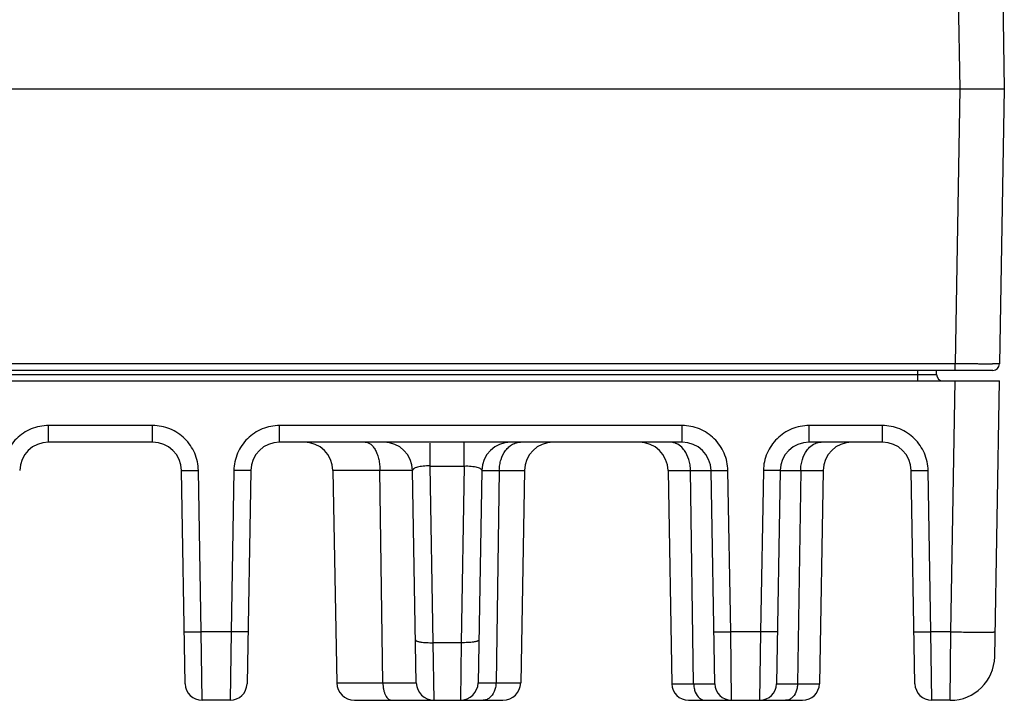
# Model space of a CAD drawing. Header units: inches. Extents: x 0 to 34, y 0 to 22.
# Tile 109 of 129: x 22.6 to 24.8, y 9.2 to 10.7. Entities that reach past the tile are written whole.
import ezdxf

# ---------------------------------------------------------------- set-up
doc = ezdxf.new("R2010")
doc.units = ezdxf.units.IN
doc.header["$LTSCALE"] = 1.87
doc.header["$MEASUREMENT"] = 0
doc.layers.get('0').update_dxf_attribs({"linetype": 'CONTINUOUS'})

msp = doc.modelspace()

# ---------------------------------------------------------------- linework, layer by layer
at = {"color": 7, "linetype": 'CONTINUOUS'}
for p, q in [((24.6957, 12.2513), (24.7249, 10.577)), ((24.7957, 12.2513), (24.8249, 10.577)), ((13.0527, 10.577), (24.8249, 10.577)), ((24.7249, 10.577), (24.7141, 9.9576)), ((24.8249, 10.577), (24.8141, 9.9576)), ((24.7141, 9.9576), (11.9969, 9.9576)), ((24.7141, 9.9429), (24.7141, 9.9576)), ((24.7991, 9.9429), (11.9119, 9.9429)), ((12.0814, 9.9341), (24.6303, 9.9341)), ((24.6303, 9.9341), (24.6301, 9.9429)), ((24.6303, 9.9193), (24.6303, 9.9341)), ((24.6722, 9.9341), (24.6721, 9.9429)), ((11.8969, 9.9193), (24.8141, 9.9193)), ((24.7043, 9.3543), (24.7141, 9.9193)), ((24.8033, 9.2983), (24.8141, 9.9193)), ((22.9074, 9.8189), (22.673, 9.8189)), ((22.673, 9.7816), (22.673, 9.8189)), ((22.9074, 9.7816), (22.9074, 9.8189)), ((24.0996, 9.8189), (23.1933, 9.8189)), ((23.1933, 9.7816), (23.1933, 9.8189)), ((24.0996, 9.7816), (24.0996, 9.8189)), ((24.5504, 9.8189), (24.3854, 9.8189)), ((24.3854, 9.7816), (24.3854, 9.8189)), ((24.5504, 9.7816), (24.5504, 9.8189)), ((22.9074, 9.7816), (22.673, 9.7816)), ((24.0996, 9.7816), (23.1933, 9.7816)), ((23.5324, 9.7278), (23.5324, 9.7793)), ((23.6088, 9.7278), (23.6088, 9.7816)), ((24.5504, 9.7816), (24.3854, 9.7816)), ((22.9808, 9.2374), (22.9724, 9.7177)), ((23.0167, 9.3543), (23.0104, 9.7177)), ((23.0903, 9.7177), (23.0839, 9.3543)), ((23.1283, 9.7177), (23.1199, 9.2374)), ((23.4191, 9.7177), (23.3134, 9.7177)), ((23.3134, 9.7177), (23.3218, 9.2394)), ((23.4257, 9.2394), (23.4191, 9.7177)), ((23.501, 9.2394), (23.4926, 9.7177)), ((23.5324, 9.7278), (23.6088, 9.7278)), ((23.5393, 9.3298), (23.5324, 9.7278)), ((23.6088, 9.7278), (23.6019, 9.3298)), ((23.6485, 9.7177), (23.6402, 9.2394)), ((23.6485, 9.7177), (23.6879, 9.7177)), ((23.6879, 9.7177), (23.6805, 9.2394)), ((23.6879, 9.7177), (23.7445, 9.7177)), ((23.7445, 9.7177), (23.7361, 9.2394)), ((24.0679, 9.7177), (24.1183, 9.7177)), ((24.0679, 9.7177), (24.0763, 9.2374)), ((24.1255, 9.2374), (24.1183, 9.7177)), ((24.1183, 9.7177), (24.1646, 9.7177)), ((24.173, 9.2374), (24.1646, 9.7177)), ((24.2089, 9.3543), (24.2026, 9.7177)), ((24.2824, 9.7177), (24.2761, 9.3543)), ((24.3204, 9.7177), (24.3121, 9.2374)), ((24.3204, 9.7177), (24.3666, 9.7177)), ((24.3666, 9.7177), (24.3594, 9.2374)), ((24.3666, 9.7177), (24.4169, 9.7177)), ((24.4169, 9.7177), (24.4086, 9.2374)), ((24.6237, 9.2374), (24.6154, 9.7177)), ((24.6597, 9.3543), (24.6534, 9.7177)), ((23.0839, 9.3543), (23.0167, 9.3543)), ((23.0188, 9.2001), (23.0167, 9.3543)), ((23.0839, 9.3543), (23.0819, 9.2001)), ((24.2761, 9.3543), (24.2089, 9.3543)), ((24.211, 9.2001), (24.2089, 9.3543)), ((24.2761, 9.3543), (24.2741, 9.2001)), ((24.7043, 9.3543), (24.6597, 9.3543)), ((24.6617, 9.2001), (24.6597, 9.3543)), ((24.7033, 9.2001), (24.7043, 9.3543)), ((23.6019, 9.3298), (23.5393, 9.3298)), ((23.541, 9.2001), (23.5393, 9.3298)), ((23.6019, 9.3298), (23.6002, 9.2001)), ((23.3218, 9.2394), (23.4257, 9.2394)), ((23.6402, 9.2394), (23.6805, 9.2394)), ((23.6805, 9.2394), (23.7361, 9.2394)), ((24.0763, 9.2374), (24.1255, 9.2374)), ((24.1255, 9.2374), (24.173, 9.2374)), ((24.3121, 9.2374), (24.3594, 9.2374)), ((24.3594, 9.2374), (24.4086, 9.2374)), ((23.0819, 9.2001), (23.0188, 9.2001)), ((23.3618, 9.2001), (23.6961, 9.2001)), ((24.1143, 9.2001), (24.3706, 9.2001)), ((24.7033, 9.2001), (24.6617, 9.2001))]:
    msp.add_line(p, q, dxfattribs=at)
for centre, radius, start, end in [((24.7991, 9.9579), 0.015, 270, 359), ((24.6872, 9.9343), 0.015, 181, 270), ((22.673, 9.7166), 0.065, 90, 179), ((22.9074, 9.7166), 0.065, 1, 90), ((23.1933, 9.7166), 0.065, 90, 179), ((23.2484, 9.7166), 0.065, 1, 90), ((23.4277, 9.7166), 0.065, 1, 90), ((23.7135, 9.7166), 0.065, 90, 179), ((23.8095, 9.7166), 0.065, 90, 179), ((24.0029, 9.7166), 0.065, 1, 90), ((24.0996, 9.7166), 0.065, 1, 90), ((24.3854, 9.7166), 0.065, 90, 179), ((24.4819, 9.7166), 0.065, 90, 179), ((24.5504, 9.7166), 0.065, 1, 90), ((24.7033, 9.3001), 0.1, 270, 359), ((23.0188, 9.2381), 0.038, 181, 270), ((23.0819, 9.2381), 0.038, 270, 359), ((23.3618, 9.2401), 0.04, 181, 270), ((23.541, 9.2401), 0.04, 181, 270), ((23.6002, 9.2401), 0.04, 270, 359), ((23.6961, 9.2401), 0.04, 270, 359), ((24.1142, 9.2381), 0.038, 181, 270), ((24.211, 9.2381), 0.038, 181, 270), ((24.2741, 9.2381), 0.038, 270, 359), ((24.3706, 9.2381), 0.038, 270, 359), ((24.6617, 9.2381), 0.038, 181, 270)]:
    msp.add_arc(centre, radius, start, end, dxfattribs=at)
for points, knots in [([(24.8141, 9.9576), (24.8141, 9.9576), (24.8141, 9.9576), (24.8141, 9.9576), (24.8141, 9.9576), (24.8141, 9.9576), (24.814, 9.9576), (24.814, 9.9576), (24.8139, 9.9576), (24.8138, 9.9576), (24.8137, 9.9576), (24.8136, 9.9576), (24.8133, 9.9576), (24.813, 9.9576), (24.8126, 9.9576), (24.8122, 9.9576), (24.8117, 9.9576), (24.8111, 9.9576), (24.8105, 9.9576), (24.8095, 9.9576), (24.8082, 9.9576), (24.8064, 9.9576), (24.8044, 9.9576), (24.8022, 9.9576), (24.7998, 9.9576), (24.7972, 9.9575), (24.7944, 9.9575), (24.7902, 9.9575), (24.7846, 9.9575), (24.7774, 9.9575), (24.7695, 9.9575), (24.7611, 9.9576), (24.7523, 9.9576), (24.7431, 9.9576), (24.7336, 9.9576), (24.7239, 9.9576), (24.7174, 9.9576), (24.7141, 9.9576)], [0, 0, 0, 0, 0.000025, 0.000084, 0.00018, 0.000313, 0.000691, 0.001219, 0.001898, 0.002726, 0.003704, 0.004833, 0.007539, 0.010843, 0.014743, 0.019235, 0.024319, 0.02999, 0.036245, 0.04308, 0.058476, 0.07614, 0.09603, 0.118096, 0.142288, 0.168546, 0.196807, 0.227003, 0.292905, 0.365617, 0.444439, 0.528611, 0.617323, 0.70972, 0.804913, 0.901984, 1, 1, 1, 1]), ([(24.6303, 9.9341), (24.633, 9.9341), (24.6383, 9.934), (24.6461, 9.934), (24.6523, 9.934), (24.6568, 9.934), (24.6599, 9.934), (24.6626, 9.934), (24.6651, 9.934), (24.6672, 9.934), (24.6687, 9.934), (24.6698, 9.934), (24.6704, 9.934), (24.671, 9.934), (24.6714, 9.934), (24.6718, 9.934), (24.672, 9.9341), (24.6721, 9.9341), (24.6722, 9.9341), (24.6722, 9.9341), (24.6722, 9.9341), (24.6722, 9.9341)], [0, 0, 0, 0, 0.195058, 0.382621, 0.555501, 0.63433, 0.707054, 0.772967, 0.831436, 0.881891, 0.923848, 0.941511, 0.956905, 0.969991, 0.980741, 0.989131, 0.995137, 0.997244, 0.998752, 0.999665, 1, 1, 1, 1]), ([(22.673, 9.8189), (22.6664, 9.8189), (22.653, 9.8176), (22.6338, 9.8118), (22.616, 9.8024), (22.6004, 9.7898), (22.5875, 9.7744), (22.5778, 9.7568), (22.5717, 9.7377), (22.5702, 9.7243), (22.57, 9.7177)], [0, 0, 0, 0, 0.124915, 0.250039, 0.374994, 0.499947, 0.624901, 0.749888, 0.875072, 1, 1, 1, 1]), ([(23.0104, 9.7177), (23.0103, 9.7243), (23.0087, 9.7377), (23.0027, 9.7568), (22.993, 9.7744), (22.9801, 9.7898), (22.9645, 9.8024), (22.9467, 9.8118), (22.9274, 9.8176), (22.9141, 9.8189), (22.9074, 9.8189)], [0, 0, 0, 0, 0.124907, 0.250048, 0.375017, 0.49997, 0.624914, 0.749874, 0.875053, 1, 1, 1, 1]), ([(23.1933, 9.8189), (23.1866, 9.8189), (23.1733, 9.8176), (23.154, 9.8118), (23.1362, 9.8024), (23.1206, 9.7898), (23.1077, 9.7744), (23.098, 9.7568), (23.0919, 9.7377), (23.0904, 9.7243), (23.0903, 9.7177)], [0, 0, 0, 0, 0.124915, 0.250039, 0.374994, 0.499947, 0.624901, 0.749888, 0.875072, 1, 1, 1, 1]), ([(24.2026, 9.7177), (24.2024, 9.7243), (24.2009, 9.7377), (24.1948, 9.7568), (24.1851, 9.7744), (24.1722, 9.7898), (24.1566, 9.8024), (24.1388, 9.8118), (24.1196, 9.8176), (24.1062, 9.8189), (24.0996, 9.8189)], [0, 0, 0, 0, 0.124897, 0.250005, 0.37495, 0.499899, 0.624856, 0.749854, 0.875053, 1, 1, 1, 1]), ([(24.3854, 9.8189), (24.3788, 9.8189), (24.3654, 9.8176), (24.3462, 9.8118), (24.3284, 9.8024), (24.3128, 9.7898), (24.2999, 9.7744), (24.2902, 9.7568), (24.2841, 9.7377), (24.2826, 9.7243), (24.2824, 9.7177)], [0, 0, 0, 0, 0.124926, 0.250082, 0.375062, 0.500018, 0.624958, 0.749908, 0.875072, 1, 1, 1, 1]), ([(24.6534, 9.7177), (24.6532, 9.7243), (24.6517, 9.7377), (24.6456, 9.7568), (24.6359, 9.7744), (24.623, 9.7898), (24.6074, 9.8024), (24.5896, 9.8118), (24.5704, 9.8176), (24.557, 9.8189), (24.5504, 9.8189)], [0, 0, 0, 0, 0.124907, 0.250048, 0.375017, 0.49997, 0.624914, 0.749874, 0.875053, 1, 1, 1, 1]), ([(23.386, 9.7816), (23.3881, 9.7816), (23.3927, 9.7806), (23.3967, 9.7782), (23.3985, 9.7767)], [0, 0, 0, 0, 0.476145, 1, 1, 1, 1]), ([(23.3985, 9.7767), (23.4006, 9.775), (23.4047, 9.7707), (23.4078, 9.7657), (23.4092, 9.7629)], [0, 0, 0, 0, 0.46643, 1, 1, 1, 1]), ([(23.7022, 9.7629), (23.7044, 9.7658), (23.709, 9.771), (23.7147, 9.7751), (23.7177, 9.7767)], [0, 0, 0, 0, 0.514526, 1, 1, 1, 1]), ([(23.7177, 9.7767), (23.7205, 9.7783), (23.7264, 9.7807), (23.7327, 9.7816), (23.7358, 9.7816)], [0, 0, 0, 0, 0.508279, 1, 1, 1, 1]), ([(24.0896, 9.7767), (24.0869, 9.7783), (24.0812, 9.7807), (24.0751, 9.7816), (24.0721, 9.7816)], [0, 0, 0, 0, 0.509446, 1, 1, 1, 1]), ([(24.1045, 9.7629), (24.1035, 9.7644), (24.0992, 9.7697), (24.094, 9.7742), (24.0896, 9.7767)], [0, 0, 0, 0, 0.263199, 1, 1, 1, 1]), ([(24.3804, 9.7629), (24.3815, 9.7644), (24.3857, 9.7697), (24.391, 9.7742), (24.3953, 9.7767)], [0, 0, 0, 0, 0.263165, 1, 1, 1, 1]), ([(24.3953, 9.7767), (24.398, 9.7783), (24.4037, 9.7807), (24.4098, 9.7816), (24.4128, 9.7816)], [0, 0, 0, 0, 0.509419, 1, 1, 1, 1]), ([(23.4092, 9.7629), (23.4108, 9.7598), (23.4136, 9.753), (23.4167, 9.742), (23.4186, 9.7301), (23.4191, 9.7219), (23.4191, 9.7177)], [0, 0, 0, 0, 0.224959, 0.470742, 0.731868, 1, 1, 1, 1]), ([(23.6879, 9.7177), (23.6879, 9.7219), (23.6887, 9.7302), (23.6923, 9.7458), (23.6976, 9.7567), (23.7022, 9.7629)], [0, 0, 0, 0, 0.260762, 0.517754, 1, 1, 1, 1]), ([(24.1183, 9.7177), (24.1183, 9.7219), (24.1176, 9.7302), (24.1141, 9.7458), (24.109, 9.7567), (24.1045, 9.7629)], [0, 0, 0, 0, 0.261746, 0.519298, 1, 1, 1, 1]), ([(24.3666, 9.7177), (24.3666, 9.7219), (24.3673, 9.7302), (24.3708, 9.7458), (24.3759, 9.7567), (24.3804, 9.7629)], [0, 0, 0, 0, 0.261723, 0.519262, 1, 1, 1, 1]), ([(22.9724, 9.7177), (22.9724, 9.7177), (22.9725, 9.7176), (22.9726, 9.7176), (22.9729, 9.7176), (22.9732, 9.7176), (22.9736, 9.7175), (22.9743, 9.7175), (22.9754, 9.7175), (22.977, 9.7174), (22.9789, 9.7174), (22.9811, 9.7174), (22.9836, 9.7174), (22.9864, 9.7174), (22.9905, 9.7174), (22.9961, 9.7175), (23.0031, 9.7176), (23.0079, 9.7176), (23.0104, 9.7177)], [0, 0, 0, 0, 0.001493, 0.005257, 0.011386, 0.019871, 0.030684, 0.043798, 0.076798, 0.118617, 0.168978, 0.22739, 0.293228, 0.36586, 0.444657, 0.618043, 0.806054, 1, 1, 1, 1]), ([(23.1283, 9.7177), (23.1283, 9.7177), (23.1282, 9.7176), (23.1281, 9.7176), (23.1278, 9.7176), (23.1275, 9.7176), (23.1271, 9.7175), (23.1264, 9.7175), (23.1253, 9.7175), (23.1237, 9.7174), (23.1218, 9.7174), (23.1196, 9.7174), (23.1171, 9.7174), (23.1143, 9.7174), (23.1102, 9.7174), (23.1046, 9.7175), (23.0976, 9.7176), (23.0927, 9.7176), (23.0903, 9.7177)], [0, 0, 0, 0, 0.001493, 0.005257, 0.011386, 0.019871, 0.030684, 0.043798, 0.076798, 0.118617, 0.168978, 0.22739, 0.293228, 0.36586, 0.444657, 0.618042, 0.806054, 1, 1, 1, 1]), ([(23.4926, 9.7177), (23.4926, 9.7177), (23.4926, 9.7177), (23.4926, 9.7177), (23.4924, 9.7177), (23.4922, 9.7177), (23.4919, 9.7177), (23.4913, 9.7178), (23.4906, 9.7178), (23.4898, 9.7178), (23.4888, 9.7178), (23.4871, 9.7178), (23.4847, 9.7178), (23.4813, 9.7178), (23.4773, 9.7179), (23.4728, 9.7179), (23.4677, 9.7179), (23.4621, 9.7178), (23.456, 9.7178), (23.447, 9.7178), (23.4346, 9.7178), (23.4244, 9.7177), (23.4191, 9.7177)], [0, 0, 0, 0, 0.000306, 0.001124, 0.002471, 0.00435, 0.009699, 0.017167, 0.026746, 0.038429, 0.052208, 0.068074, 0.105998, 0.152008, 0.205901, 0.267472, 0.336479, 0.41263, 0.495632, 0.585191, 0.782321, 1, 1, 1, 1]), ([(23.5324, 9.7278), (23.5296, 9.7279), (23.5243, 9.7279), (23.5167, 9.7274), (23.5098, 9.7266), (23.5038, 9.7253), (23.4991, 9.7238), (23.4959, 9.7222), (23.4942, 9.7208), (23.4933, 9.7198), (23.4928, 9.7188), (23.4926, 9.718), (23.4926, 9.7177)], [0, 0, 0, 0, 0.1894, 0.370197, 0.534311, 0.676157, 0.79243, 0.882423, 0.91822, 0.948829, 0.975536, 1, 1, 1, 1]), ([(23.6088, 9.7278), (23.6115, 9.7279), (23.6168, 9.7279), (23.6245, 9.7274), (23.6314, 9.7266), (23.6373, 9.7253), (23.6421, 9.7238), (23.6452, 9.7222), (23.647, 9.7208), (23.6479, 9.7198), (23.6484, 9.7188), (23.6485, 9.718), (23.6485, 9.7177)], [0, 0, 0, 0, 0.189446, 0.370506, 0.534614, 0.676361, 0.792576, 0.882474, 0.918268, 0.948892, 0.975569, 1, 1, 1, 1]), ([(24.1646, 9.7177), (24.1646, 9.7177), (24.1647, 9.7176), (24.1648, 9.7176), (24.165, 9.7176), (24.1653, 9.7176), (24.1658, 9.7175), (24.1665, 9.7175), (24.1676, 9.7175), (24.1692, 9.7174), (24.1711, 9.7174), (24.1733, 9.7174), (24.1758, 9.7174), (24.1785, 9.7174), (24.1827, 9.7174), (24.1882, 9.7175), (24.1953, 9.7176), (24.2001, 9.7176), (24.2026, 9.7177)], [0, 0, 0, 0, 0.001493, 0.005257, 0.011386, 0.019871, 0.030684, 0.043798, 0.076798, 0.118617, 0.168978, 0.22739, 0.293228, 0.36586, 0.444657, 0.618043, 0.806054, 1, 1, 1, 1]), ([(24.3204, 9.7177), (24.3204, 9.7177), (24.3204, 9.7176), (24.3202, 9.7176), (24.32, 9.7176), (24.3197, 9.7176), (24.3193, 9.7175), (24.3185, 9.7175), (24.3174, 9.7175), (24.3158, 9.7174), (24.3139, 9.7174), (24.3117, 9.7174), (24.3092, 9.7174), (24.3065, 9.7174), (24.3024, 9.7174), (24.2968, 9.7175), (24.2897, 9.7176), (24.2849, 9.7176), (24.2824, 9.7177)], [0, 0, 0, 0, 0.001493, 0.005257, 0.011386, 0.019871, 0.030684, 0.043798, 0.076798, 0.118617, 0.168978, 0.22739, 0.293228, 0.36586, 0.444657, 0.618042, 0.806054, 1, 1, 1, 1]), ([(24.6154, 9.7177), (24.6154, 9.7177), (24.6154, 9.7176), (24.6156, 9.7176), (24.6158, 9.7176), (24.6161, 9.7176), (24.6165, 9.7175), (24.6173, 9.7175), (24.6184, 9.7175), (24.62, 9.7174), (24.6219, 9.7174), (24.6241, 9.7174), (24.6266, 9.7174), (24.6293, 9.7174), (24.6334, 9.7174), (24.639, 9.7175), (24.6461, 9.7176), (24.6509, 9.7176), (24.6534, 9.7177)], [0, 0, 0, 0, 0.001493, 0.005257, 0.011386, 0.019871, 0.030684, 0.043798, 0.076798, 0.118617, 0.168978, 0.22739, 0.293228, 0.36586, 0.444657, 0.618043, 0.806054, 1, 1, 1, 1]), ([(22.9788, 9.3543), (22.9788, 9.3543), (22.9788, 9.3543), (22.979, 9.3542), (22.9792, 9.3542), (22.9795, 9.3542), (22.9799, 9.3542), (22.9807, 9.3541), (22.9818, 9.3541), (22.9834, 9.3541), (22.9853, 9.3541), (22.9875, 9.354), (22.99, 9.354), (22.9927, 9.354), (22.9968, 9.3541), (23.0024, 9.3541), (23.0095, 9.3542), (23.0143, 9.3543), (23.0167, 9.3543)], [0, 0, 0, 0, 0.001493, 0.005257, 0.011386, 0.019871, 0.030684, 0.043798, 0.076798, 0.118617, 0.168978, 0.22739, 0.293228, 0.36586, 0.444657, 0.618042, 0.806054, 1, 1, 1, 1]), ([(23.1219, 9.3543), (23.1219, 9.3543), (23.1218, 9.3543), (23.1217, 9.3542), (23.1215, 9.3542), (23.1212, 9.3542), (23.1208, 9.3542), (23.12, 9.3541), (23.1189, 9.3541), (23.1173, 9.3541), (23.1154, 9.3541), (23.1132, 9.354), (23.1107, 9.354), (23.108, 9.354), (23.1039, 9.3541), (23.0983, 9.3541), (23.0912, 9.3542), (23.0864, 9.3543), (23.0839, 9.3543)], [0, 0, 0, 0, 0.001493, 0.005257, 0.011386, 0.019871, 0.030684, 0.043797, 0.076797, 0.118617, 0.168977, 0.22739, 0.293227, 0.365859, 0.444656, 0.618042, 0.806054, 1, 1, 1, 1]), ([(23.4993, 9.336), (23.4993, 9.3358), (23.4995, 9.3353), (23.5001, 9.3346), (23.5011, 9.334), (23.5025, 9.3334), (23.5042, 9.3328), (23.5062, 9.3323), (23.5085, 9.3318), (23.5122, 9.3311), (23.5174, 9.3305), (23.5242, 9.33), (23.5316, 9.3298), (23.5367, 9.3297), (23.5393, 9.3298)], [0, 0, 0, 0, 0.016925, 0.038303, 0.066254, 0.101552, 0.144428, 0.19487, 0.252581, 0.317073, 0.464261, 0.631863, 0.813144, 1, 1, 1, 1]), ([(23.6418, 9.336), (23.6418, 9.3358), (23.6417, 9.3353), (23.641, 9.3346), (23.64, 9.334), (23.6387, 9.3334), (23.637, 9.3328), (23.635, 9.3323), (23.6326, 9.3318), (23.629, 9.3311), (23.6238, 9.3305), (23.6169, 9.33), (23.6095, 9.3298), (23.6044, 9.3297), (23.6019, 9.3298)], [0, 0, 0, 0, 0.016925, 0.038302, 0.066254, 0.101552, 0.144427, 0.19487, 0.252581, 0.317073, 0.46426, 0.631862, 0.813144, 1, 1, 1, 1]), ([(24.1709, 9.3543), (24.1709, 9.3543), (24.171, 9.3543), (24.1711, 9.3542), (24.1714, 9.3542), (24.1717, 9.3542), (24.1721, 9.3542), (24.1728, 9.3541), (24.1739, 9.3541), (24.1755, 9.3541), (24.1774, 9.3541), (24.1796, 9.354), (24.1821, 9.354), (24.1849, 9.354), (24.189, 9.3541), (24.1946, 9.3541), (24.2016, 9.3542), (24.2065, 9.3543), (24.2089, 9.3543)], [0, 0, 0, 0, 0.001493, 0.005257, 0.011386, 0.019871, 0.030684, 0.043798, 0.076798, 0.118617, 0.168978, 0.22739, 0.293228, 0.36586, 0.444657, 0.618042, 0.806054, 1, 1, 1, 1]), ([(24.3141, 9.3543), (24.3141, 9.3543), (24.314, 9.3543), (24.3139, 9.3542), (24.3136, 9.3542), (24.3133, 9.3542), (24.3129, 9.3542), (24.3122, 9.3541), (24.3111, 9.3541), (24.3095, 9.3541), (24.3076, 9.3541), (24.3054, 9.354), (24.3029, 9.354), (24.3001, 9.354), (24.296, 9.3541), (24.2904, 9.3541), (24.2834, 9.3542), (24.2786, 9.3543), (24.2761, 9.3543)], [0, 0, 0, 0, 0.001493, 0.005257, 0.011386, 0.019871, 0.030684, 0.043797, 0.076797, 0.118617, 0.168977, 0.22739, 0.293227, 0.365859, 0.444656, 0.618042, 0.806054, 1, 1, 1, 1]), ([(24.6217, 9.3543), (24.6217, 9.3543), (24.6218, 9.3543), (24.6219, 9.3542), (24.6222, 9.3542), (24.6225, 9.3542), (24.6229, 9.3542), (24.6236, 9.3541), (24.6247, 9.3541), (24.6263, 9.3541), (24.6282, 9.3541), (24.6304, 9.354), (24.6329, 9.354), (24.6357, 9.354), (24.6398, 9.3541), (24.6454, 9.3541), (24.6524, 9.3542), (24.6572, 9.3543), (24.6597, 9.3543)], [0, 0, 0, 0, 0.001493, 0.005257, 0.011386, 0.019871, 0.030684, 0.043798, 0.076798, 0.118617, 0.168978, 0.22739, 0.293228, 0.36586, 0.444657, 0.618042, 0.806054, 1, 1, 1, 1]), ([(24.7043, 9.3543), (24.7108, 9.3542), (24.7235, 9.354), (24.7392, 9.3538), (24.7512, 9.3537), (24.7596, 9.3536), (24.7675, 9.3536), (24.7747, 9.3536), (24.7813, 9.3536), (24.7871, 9.3536), (24.7922, 9.3537), (24.7958, 9.3538), (24.7983, 9.3538), (24.7999, 9.3539), (24.8012, 9.3539), (24.8022, 9.354), (24.8031, 9.3541), (24.8037, 9.3541), (24.8041, 9.3542), (24.8042, 9.3543), (24.8043, 9.3543), (24.8043, 9.3543)], [0, 0, 0, 0, 0.194564, 0.382435, 0.471166, 0.555274, 0.634016, 0.706645, 0.772451, 0.830859, 0.881331, 0.923328, 0.940987, 0.956372, 0.969459, 0.980229, 0.988662, 0.994744, 0.998472, 0.999477, 1, 1, 1, 1]), ([(23.4257, 9.2394), (23.4258, 9.2368), (23.426, 9.2317), (23.4272, 9.2244), (23.429, 9.2176), (23.4314, 9.2117), (23.4344, 9.2067), (23.4378, 9.203), (23.4416, 9.2006), (23.4444, 9.2001), (23.4457, 9.2001)], [0, 0, 0, 0, 0.161226, 0.318762, 0.467179, 0.602457, 0.722662, 0.827223, 0.918097, 1, 1, 1, 1]), ([(23.4257, 9.2394), (23.4312, 9.2393), (23.4416, 9.2393), (23.4542, 9.2393), (23.4635, 9.2393), (23.4697, 9.2393), (23.4754, 9.2392), (23.4806, 9.2392), (23.4853, 9.2392), (23.4893, 9.2393), (23.4928, 9.2393), (23.4953, 9.2393), (23.497, 9.2393), (23.498, 9.2393), (23.4989, 9.2393), (23.4996, 9.2393), (23.5002, 9.2393), (23.5005, 9.2393), (23.5007, 9.2393), (23.5008, 9.2393), (23.5009, 9.2393), (23.5009, 9.2394), (23.501, 9.2393), (23.501, 9.2394)], [0, 0, 0, 0, 0.217214, 0.414039, 0.503514, 0.586525, 0.662745, 0.73185, 0.793545, 0.847591, 0.893749, 0.931782, 0.947688, 0.961503, 0.973218, 0.982824, 0.990313, 0.993261, 0.995676, 0.997557, 0.998904, 0.999716, 1, 1, 1, 1]), ([(23.6805, 9.2394), (23.6804, 9.2359), (23.6797, 9.2292), (23.676, 9.217), (23.6704, 9.209), (23.6657, 9.2053)], [0, 0, 0, 0, 0.268652, 0.530491, 1, 1, 1, 1]), ([(24.1255, 9.2374), (24.1256, 9.2342), (24.1262, 9.2277), (24.1296, 9.2162), (24.1347, 9.2085), (24.139, 9.205)], [0, 0, 0, 0, 0.270501, 0.533382, 1, 1, 1, 1]), ([(24.3594, 9.2374), (24.3594, 9.2342), (24.3587, 9.2277), (24.3553, 9.2162), (24.3502, 9.2085), (24.3459, 9.205)], [0, 0, 0, 0, 0.27046, 0.533318, 1, 1, 1, 1]), ([(23.6657, 9.2053), (23.6636, 9.2037), (23.659, 9.201), (23.6537, 9.2001), (23.6512, 9.2001)], [0, 0, 0, 0, 0.514307, 1, 1, 1, 1]), ([(24.139, 9.205), (24.1409, 9.2035), (24.1451, 9.201), (24.1499, 9.2001), (24.1522, 9.2001)], [0, 0, 0, 0, 0.516349, 1, 1, 1, 1]), ([(24.3459, 9.205), (24.344, 9.2035), (24.3398, 9.201), (24.335, 9.2001), (24.3326, 9.2001)], [0, 0, 0, 0, 0.5163, 1, 1, 1, 1])]:
    msp.add_open_spline(points, degree=3, knots=knots, dxfattribs=at)

doc.saveas('drawing.dxf')
